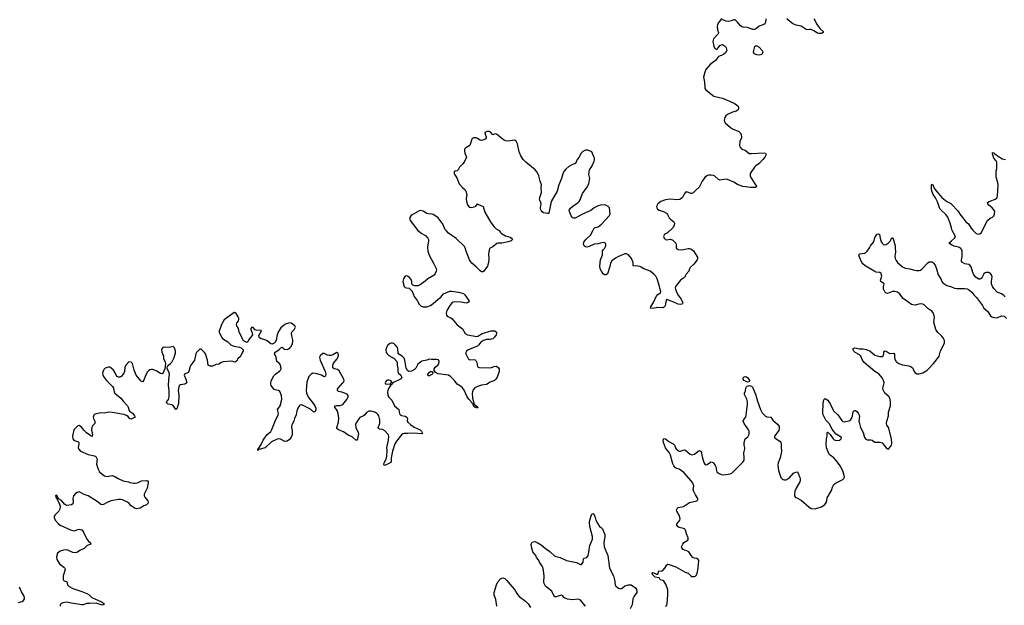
# Model space of a CAD drawing. Header units: inches. Extents: x 1474254 to 1647085, y 640389 to 772279.
# Tile 82 of 85: x 1565311 to 1580834, y 704366 to 713594. Entities that reach past the tile are written whole.
import ezdxf

# ---------------------------------------------------------------- set-up
doc = ezdxf.new("R2010")
doc.units = ezdxf.units.IN
doc.header["$MEASUREMENT"] = 0
for name, color, linetype in [('B5760', 7, 'Continuous'), ('B5770', 7, 'Continuous'), ('B5771', 7, 'Continuous'), ('B5780', 7, 'Continuous'), ('B5781', 7, 'Continuous')]:
    doc.layers.add(name, color=color, linetype=linetype)

msp = doc.modelspace()

# ---------------------------------------------------------------- linework, layer by layer
at = {"layer": 'B5760', "color": 6, "elevation": 700}
for points in [[(1570000, 708014), (1569970, 708021), (1569930, 708022), (1569907, 708010), (1569872, 707970), (1569838, 707882), (1569826, 707750), (1569832, 707710), (1569849, 707670), (1569870, 707635), (1569943, 707543), (1569963, 707510), (1569978, 707470), (1569979, 707450), (1569970, 707418), (1569950, 707409), (1569895, 707455), (1569770, 707520), (1569750, 707526), (1569730, 707520), (1569710, 707499), (1569694, 707470), (1569680, 707430), (1569670, 707370), (1569645, 707310), (1569635, 707270), (1569599, 707210), (1569597, 707177), (1569609, 707110), (1569606, 707054), (1569590, 707017), (1569562, 706978), (1569530, 706954), (1569490, 706948), (1569424, 706984), (1569390, 706990), (1569370, 706985), (1569279, 706941), (1569180, 706850), (1569080, 706820), (1569066, 706806), (1569058, 706810), (1569066, 706814), (1569068, 706830), (1569079, 706841), (1569120, 706900), (1569148, 706970), (1569209, 707050), (1569270, 707107), (1569286, 707134), (1569339, 707270), (1569385, 707370), (1569390, 707390), (1569378, 707450), (1569417, 707510), (1569443, 707610), (1569436, 707670), (1569410, 707736), (1569390, 707751), (1569341, 707761), (1569320, 707770), (1569273, 707830), (1569268, 707850), (1569268, 707872), (1569276, 707904), (1569316, 707984), (1569347, 708013), (1569407, 708053), (1569422, 708070), (1569431, 708090), (1569428, 708130), (1569410, 708169), (1569366, 708206), (1569357, 708277), (1569345, 708305), (1569327, 708330), (1569335, 708350), (1569402, 708398), (1569430, 708425), (1569450, 708436), (1569470, 708411), (1569484, 708404), (1569530, 708398), (1569550, 708406), (1569570, 708422), (1569590, 708446), (1569612, 708490), (1569619, 708530), (1569619, 708550), (1569600, 708610), (1569595, 708650), (1569603, 708670), (1569644, 708716), (1569657, 708750), (1569648, 708770), (1569590, 708814), (1569570, 708816), (1569510, 708800), (1569489, 708790), (1569430, 708737), (1569390, 708680), (1569370, 708627), (1569356, 708544), (1569344, 708516), (1569324, 708496), (1569290, 708479), (1569270, 708484), (1569210, 708536), (1569190, 708546), (1569108, 708568), (1569085, 708585), (1569083, 708617), (1569122, 708690), (1569117, 708697), (1569040, 708700), (1569025, 708705), (1568990, 708745), (1568970, 708750), (1568956, 708730), (1568955, 708710), (1568978, 708658), (1568980, 708630), (1568972, 708610), (1568925, 708555), (1568910, 708518), (1568890, 708505), (1568850, 708527), (1568831, 708550), (1568804, 708610), (1568770, 708670), (1568759, 708730), (1568735, 708770), (1568730, 708790), (1568735, 708810), (1568759, 708850), (1568765, 708870), (1568764, 708890), (1568754, 708914), (1568722, 708962), (1568710, 708976), (1568698, 708978), (1568690, 708978), (1568670, 708965), (1568533, 708867), (1568490, 708793), (1568473, 708727), (1568456, 708690), (1568457, 708670), (1568490, 708593), (1568508, 708568), (1568590, 708516), (1568639, 708470), (1568689, 708449), (1568775, 708435), (1568802, 708422), (1568824, 708404), (1568835, 708390), (1568836, 708370), (1568807, 708330), (1568791, 708289), (1568750, 708249), (1568727, 708213), (1568710, 708199), (1568650, 708213), (1568517, 708203), (1568490, 708193), (1568452, 708168), (1568410, 708161), (1568350, 708132), (1568313, 708133), (1568284, 708150), (1568270, 708230), (1568240, 708330), (1568225, 708350), (1568170, 708403), (1568150, 708404), (1568098, 708350), (1568087, 708330), (1568068, 708230), (1568008, 708150), (1567999, 708130), (1567979, 708050), (1567965, 708035), (1567910, 708010), (1567902, 707990), (1567932, 707932), (1567945, 707870), (1567912, 707850), (1567840, 707840), (1567830, 707834), (1567818, 707810), (1567809, 707750), (1567819, 707679), (1567815, 707545), (1567790, 707461), (1567770, 707449), (1567732, 707512), (1567710, 707525), (1567654, 707534), (1567641, 707541), (1567630, 707550), (1567628, 707568), (1567655, 707610), (1567668, 707650), (1567670, 707670), (1567667, 707750), (1567657, 707830), (1567661, 707919), (1567673, 708010), (1567663, 708043), (1567636, 708090), (1567634, 708110), (1567642, 708130), (1567658, 708150), (1567690, 708174), (1567710, 708200), (1567745, 708270), (1567759, 708310), (1567766, 708346), (1567765, 708370), (1567750, 708423), (1567730, 708444), (1567670, 708430), (1567588, 708432), (1567570, 708428), (1567550, 708410), (1567547, 708390), (1567550, 708359), (1567576, 708290), (1567580, 708250), (1567603, 708204), (1567610, 708170), (1567601, 708090), (1567570, 708021), (1567550, 708013), (1567530, 708021), (1567474, 708054), (1567410, 708083), (1567390, 708083), (1567365, 708075), (1567341, 708059), (1567322, 708038), (1567290, 707971), (1567270, 707912), (1567250, 707889), (1567230, 707892), (1567221, 707901), (1567147, 707990), (1567115, 708070), (1567090, 708177), (1567070, 708198), (1567030, 708203), (1566990, 708155), (1566970, 708116), (1566964, 708050), (1566950, 708014), (1566910, 707970), (1566890, 707961), (1566870, 707962), (1566850, 707972), (1566833, 707993), (1566817, 708030), (1566790, 708072), (1566750, 708107), (1566730, 708117), (1566710, 708118), (1566690, 708115), (1566658, 708102), (1566638, 708082), (1566619, 708030), (1566620, 708000), (1566630, 707970), (1566681, 707910), (1566776, 707816), (1566789, 707789), (1566799, 707730), (1566809, 707710), (1566904, 707630), (1566941, 707581), (1567010, 707510), (1567022, 707490), (1567031, 707450), (1567043, 707423), (1567090, 707392), (1567123, 707350), (1567130, 707330), (1567070, 707300), (1567050, 707304), (1567021, 707341), (1566996, 707356), (1566953, 707373), (1566770, 707406), (1566712, 707408), (1566650, 707393), (1566590, 707400), (1566501, 707379), (1566487, 707373), (1566478, 707362), (1566469, 707330), (1566472, 707310), (1566493, 707270), (1566497, 707243), (1566493, 707230), (1566454, 707190), (1566446, 707170), (1566445, 707130), (1566459, 707050), (1566454, 707030), (1566450, 707027), (1566430, 707035), (1566365, 707085), (1566324, 707124), (1566290, 707167), (1566250, 707200), (1566230, 707192), (1566162, 707130), (1566144, 707030), (1566148, 706990), (1566170, 706964), (1566228, 706948), (1566244, 706930), (1566245, 706910), (1566232, 706850), (1566237, 706830), (1566270, 706796), (1566390, 706742), (1566490, 706719), (1566510, 706710), (1566535, 706670), (1566522, 706590), (1566550, 706510), (1566571, 706470), (1566613, 706430), (1566650, 706406), (1566690, 706397), (1566771, 706411), (1566810, 706396), (1566865, 706365), (1566942, 706330), (1567026, 706310), (1567050, 706299), (1567110, 706290), (1567130, 706289), (1567170, 706298), (1567230, 706326), (1567312, 706332), (1567328, 706328), (1567337, 706310), (1567337, 706297), (1567322, 706210), (1567280, 706130), (1567273, 706110), (1567273, 706090), (1567282, 706070), (1567330, 706010), (1567338, 705990), (1567332, 705970), (1567310, 705950), (1567268, 705932), (1567236, 705910), (1567210, 705898), (1567152, 705888), (1567130, 705893), (1567070, 705932), (1567038, 705970), (1567010, 705993), (1566930, 706029), (1566910, 706034), (1566870, 706032), (1566750, 706011), (1566690, 705986), (1566630, 705952), (1566610, 705947), (1566590, 705953), (1566550, 705990), (1566391, 706091), (1566330, 706110), (1566270, 706145), (1566248, 706152), (1566216, 706144), (1566192, 706130), (1566160, 706090), (1566149, 706050), (1566154, 705990), (1566150, 705964), (1566130, 705950), (1566050, 705939), (1566018, 705958), (1565970, 706016), (1565924, 706044), (1565902, 706090), (1565890, 706102), (1565883, 706097), (1565878, 706090), (1565881, 706070), (1565901, 706041), (1565941, 705961), (1565949, 705930), (1565949, 705910), (1565940, 705870), (1565930, 705850), (1565870, 705794), (1565855, 705770), (1565854, 705750), (1565870, 705706), (1565916, 705656), (1565950, 705630), (1566110, 705553), (1566170, 705540), (1566230, 705562), (1566250, 705566), (1566290, 705556), (1566319, 705519), (1566370, 705410), (1566395, 705375), (1566427, 705350), (1566435, 705330), (1566373, 705307), (1566330, 705259), (1566270, 705234), (1566210, 705197), (1566190, 705191), (1566150, 705196), (1566070, 705236), (1566050, 705241), (1566004, 705236), (1565950, 705221), (1565909, 705190), (1565890, 705130), (1565898, 705090), (1565939, 705019), (1566009, 704969), (1566023, 704950), (1566030, 704930), (1565996, 704830), (1565999, 704770), (1566013, 704753), (1566042, 704742), (1566054, 704734), (1566067, 704687), (1566090, 704664), (1566150, 704630), (1566290, 704583), (1566370, 704550), (1566404, 704530), (1566450, 704491), (1566602, 704422), (1566647, 704390), (1566628, 704372), (1566610, 704369), (1566518, 704398), (1566414, 704394), (1566370, 704397), (1566310, 704372), (1566290, 704371), (1566130, 704398), (1566050, 704416), (1565990, 704407), (1565959, 704390), (1565947, 704370), (1565947, 704350)], [(1565290, 704409), (1565350, 704424), (1565370, 704443), (1565385, 704470), (1565387, 704490), (1565382, 704510), (1565338, 704578), (1565310, 704652)]]:
    msp.add_lwpolyline(points, dxfattribs=at)
at = {"layer": 'B5770', "color": 6, "elevation": 700}
for points in [[(1571741, 710000), (1571745, 709945), (1571765, 709885), (1571837, 709756), (1571875, 709675), (1571880, 709650), (1571876, 709630), (1571863, 709597), (1571843, 709570), (1571746, 709510), (1571706, 709474), (1571624, 709416), (1571590, 709401), (1571540, 709400), (1571510, 709410), (1571499, 709419), (1571492, 709432), (1571492, 709470), (1571481, 709501), (1571458, 709530), (1571426, 709554), (1571410, 709559), (1571386, 709550), (1571363, 709510), (1571353, 709470), (1571371, 709391), (1571390, 709375), (1571408, 709368), (1571450, 709361), (1571498, 709318), (1571528, 709230), (1571576, 709170), (1571609, 709109), (1571641, 709081), (1571670, 709068), (1571730, 709067), (1571790, 709090), (1571830, 709120), (1571908, 709192), (1571950, 709222), (1571990, 709275), (1572090, 709314), (1572123, 709317), (1572230, 709302), (1572310, 709277), (1572330, 709258), (1572392, 709170), (1572396, 709150), (1572371, 709130), (1572350, 709128), (1572270, 709142), (1572170, 709150), (1572130, 709135), (1572090, 709090), (1572047, 709010), (1572037, 708970), (1572040, 708940), (1572050, 708920), (1572110, 708897), (1572130, 708882), (1572210, 708784), (1572290, 708725), (1572336, 708650), (1572370, 708628), (1572518, 708602), (1572534, 708606), (1572601, 708650), (1572745, 708690), (1572770, 708693), (1572801, 708690), (1572826, 708670), (1572830, 708650), (1572823, 708630), (1572796, 708590), (1572770, 708567), (1572730, 708555), (1572668, 708552), (1572623, 708537), (1572574, 708506), (1572550, 708470), (1572528, 708452), (1572381, 708390), (1572355, 708370), (1572342, 708350), (1572342, 708330), (1572387, 708247), (1572410, 708236), (1572470, 708238), (1572490, 708232), (1572502, 708222), (1572519, 708190), (1572527, 708130), (1572539, 708119), (1572554, 708114), (1572710, 708109), (1572750, 708115), (1572790, 708128), (1572830, 708133), (1572857, 708110), (1572868, 708090), (1572868, 708050), (1572839, 707961), (1572820, 707930), (1572798, 707910), (1572730, 707881), (1572670, 707843), (1572590, 707833), (1572526, 707814), (1572487, 707793), (1572461, 707759), (1572450, 707732), (1572447, 707710), (1572451, 707630), (1572476, 707536), (1572534, 707490), (1572530, 707470), (1572490, 707484), (1572470, 707501), (1572458, 707538), (1572450, 707541), (1572440, 707560), (1572390, 707616), (1572366, 707650), (1572317, 707757), (1572293, 707793), (1572260, 707820), (1572206, 707850), (1572168, 707908), (1572108, 707968), (1572070, 707992), (1571910, 708016), (1571884, 708024), (1571861, 708041), (1571846, 708066), (1571847, 708090), (1571863, 708117), (1571905, 708150), (1571919, 708170), (1571922, 708210), (1571912, 708232), (1571882, 708242), (1571802, 708242), (1571770, 708247), (1571729, 708231), (1571650, 708213), (1571590, 708164), (1571555, 708105), (1571536, 708084), (1571490, 708055), (1571448, 708048), (1571424, 708064), (1571403, 708103), (1571381, 708230), (1571370, 708263), (1571342, 708290), (1571286, 708326), (1571278, 708338), (1571275, 708410), (1571265, 708430), (1571232, 708470), (1571210, 708489), (1571190, 708498), (1571170, 708498), (1571147, 708490), (1571115, 708465), (1571093, 708430), (1571085, 708390), (1571090, 708350), (1571102, 708330), (1571130, 708301), (1571213, 708253), (1571255, 708210), (1571263, 708190), (1571264, 708150), (1571275, 708095), (1571270, 708050), (1571279, 708030), (1571319, 707990), (1571338, 707950), (1571315, 707930), (1571204, 707876), (1571181, 707859), (1571181, 707850), (1571162, 707838), (1571144, 707816), (1571122, 707770), (1571109, 707730), (1571116, 707670), (1571130, 707644), (1571177, 707597), (1571220, 707510), (1571286, 707450), (1571298, 707390), (1571309, 707370), (1571330, 707357), (1571390, 707344), (1571416, 707330), (1571423, 707310), (1571420, 707270), (1571432, 707250), (1571476, 707210), (1571530, 707172), (1571622, 707130), (1571644, 707110), (1571658, 707090), (1571659, 707081), (1571654, 707070), (1571650, 707070), (1571519, 707081), (1571430, 707074), (1571370, 707075), (1571350, 707068), (1571330, 707053), (1571250, 706955), (1571226, 706910), (1571187, 706793), (1571168, 706688), (1571169, 706630), (1571163, 706617), (1571069, 706570), (1571055, 706575), (1571051, 706591), (1571055, 706610), (1571081, 706659), (1571099, 706710), (1571102, 706810), (1571099, 706850), (1571126, 706970), (1571130, 707030), (1571125, 707050), (1571070, 707114), (1571030, 707137), (1570983, 707143), (1570968, 707150), (1570964, 707170), (1570988, 707232), (1570988, 707290), (1570974, 707350), (1570961, 707370), (1570940, 707390), (1570910, 707410), (1570890, 707416), (1570850, 707426), (1570816, 707424), (1570778, 707402), (1570750, 707367), (1570730, 707353), (1570676, 707324), (1570657, 707303), (1570616, 707244), (1570607, 707213), (1570611, 707170), (1570646, 707090), (1570650, 707070), (1570630, 706970), (1570610, 706969), (1570550, 707023), (1570490, 707046), (1570417, 707097), (1570335, 707130), (1570312, 707150), (1570309, 707170), (1570339, 707250), (1570344, 707316), (1570331, 707391), (1570314, 707434), (1570281, 707490), (1570280, 707510), (1570303, 707517), (1570370, 707513), (1570403, 707530), (1570469, 707610), (1570488, 707650), (1570490, 707670), (1570472, 707692), (1570390, 707725), (1570337, 707737), (1570321, 707750), (1570323, 707770), (1570333, 707790), (1570407, 707870), (1570420, 707890), (1570425, 707910), (1570423, 707930), (1570350, 708061), (1570322, 708082), (1570270, 708094), (1570250, 708110), (1570246, 708126), (1570247, 708150), (1570259, 708181), (1570316, 708250), (1570327, 708270), (1570335, 708310), (1570330, 708338), (1570310, 708348), (1570247, 708313), (1570216, 708304), (1570190, 708302), (1570166, 708306), (1570110, 708333), (1570090, 708332), (1570059, 708310), (1570045, 708290), (1570040, 708270), (1570042, 708250), (1570047, 708230), (1570127, 708050), (1570136, 708010), (1570130, 707977), (1570110, 707967), (1570071, 707991), (1570018, 708010), (1570000, 708014)], [(1572739, 710000), (1572718, 709990), (1572711, 709969), (1572703, 709897), (1572707, 709830), (1572701, 709770), (1572692, 709730), (1572684, 709710), (1572630, 709630), (1572610, 709619), (1572590, 709622), (1572570, 709636), (1572510, 709700), (1572439, 709759), (1572421, 709781), (1572405, 709810), (1572348, 709948), (1572332, 710000)], [(1575663, 710000), (1575670, 709985), (1575690, 709972), (1575750, 709968), (1575850, 709990), (1575870, 709989), (1575890, 709981), (1575933, 709950), (1575989, 709870), (1575998, 709850), (1575998, 709830), (1575990, 709812), (1575938, 709742), (1575882, 709690), (1575871, 709670), (1575859, 709630), (1575817, 709583), (1575790, 709534), (1575729, 709491), (1575650, 709390), (1575647, 709370), (1575649, 709350), (1575670, 709290), (1575690, 709253), (1575740, 709190), (1575765, 709130), (1575759, 709121), (1575748, 709112), (1575730, 709108), (1575690, 709113), (1575625, 709145), (1575564, 709164), (1575530, 709182), (1575510, 709186), (1575501, 709170), (1575489, 709090), (1575477, 709070), (1575462, 709058), (1575448, 709052), (1575370, 709060), (1575290, 709041), (1575256, 709050), (1575259, 709070), (1575311, 709149), (1575346, 709234), (1575370, 709263), (1575412, 709290), (1575420, 709310), (1575403, 709363), (1575400, 709390), (1575362, 709510), (1575339, 709550), (1575310, 709582), (1575250, 709631), (1575210, 709649), (1575150, 709666), (1575110, 709697), (1575090, 709706), (1575027, 709713), (1574990, 709710), (1574983, 709723), (1574981, 709770), (1574956, 709830), (1574910, 709887), (1574890, 709900), (1574870, 709905), (1574850, 709902), (1574741, 709859), (1574702, 709838), (1574645, 709795), (1574624, 709756), (1574615, 709705), (1574576, 709590), (1574550, 709571), (1574530, 709573), (1574510, 709590), (1574481, 709630), (1574464, 709670), (1574457, 709710), (1574468, 709812), (1574499, 709890), (1574499, 709950), (1574509, 709970), (1574531, 709989), (1574536, 710000)], [(1575490, 704350), (1575512, 704370), (1575518, 704390), (1575530, 704530), (1575527, 704610), (1575500, 704700), (1575465, 704745), (1575450, 704756), (1575410, 704769), (1575390, 704799), (1575329, 704810), (1575289, 704850), (1575285, 704865), (1575278, 704870), (1575282, 704878), (1575290, 704882), (1575310, 704876), (1575350, 704856), (1575370, 704858), (1575388, 704910), (1575430, 704904), (1575450, 704913), (1575482, 704950), (1575515, 705005), (1575530, 705013), (1575550, 705011), (1575653, 704973), (1575802, 704890), (1575851, 704871), (1575890, 704830), (1575910, 704822), (1575950, 704821), (1575970, 704831), (1575991, 704869), (1576007, 704950), (1576013, 705030), (1576018, 705050), (1576018, 705070), (1576009, 705090), (1575986, 705106), (1575950, 705111), (1575922, 705122), (1575898, 705150), (1575858, 705210), (1575830, 705227), (1575790, 705236), (1575770, 705245), (1575748, 705270), (1575746, 705290), (1575764, 705330), (1575784, 705356), (1575845, 705390), (1575852, 705408), (1575852, 705430), (1575825, 705490), (1575810, 705549), (1575802, 705562), (1575792, 705572), (1575778, 705578), (1575710, 705593), (1575690, 705602), (1575671, 705630), (1575670, 705650), (1575709, 705691), (1575719, 705710), (1575722, 705730), (1575706, 705786), (1575670, 705850), (1575668, 705870), (1575674, 705890), (1575690, 705907), (1575776, 705924), (1575870, 705985), (1575988, 706010), (1576004, 706030), (1576004, 706050), (1575965, 706105), (1575937, 706157), (1575931, 706190), (1575938, 706250), (1575923, 706290), (1575895, 706330), (1575780, 706460), (1575710, 706511), (1575670, 706520), (1575650, 706531), (1575624, 706564), (1575610, 706596), (1575572, 706732), (1575552, 706772), (1575503, 706830), (1575492, 706850), (1575460, 706930), (1575453, 706970), (1575467, 706993), (1575490, 706990), (1575546, 706946), (1575613, 706910), (1575636, 706890), (1575649, 706850), (1575661, 706830), (1575690, 706804), (1575710, 706795), (1575730, 706794), (1575770, 706813), (1575790, 706816), (1575810, 706810), (1575883, 706750), (1575910, 706738), (1575930, 706740), (1575950, 706750), (1576010, 706795), (1576030, 706804), (1576041, 706801), (1576053, 706790), (1576068, 706708), (1576097, 706617), (1576112, 706592), (1576130, 706580), (1576150, 706583), (1576200, 706620), (1576210, 706625), (1576230, 706624), (1576250, 706610), (1576278, 706570), (1576286, 706550), (1576294, 706490), (1576301, 706470), (1576326, 706446), (1576370, 706426), (1576410, 706423), (1576510, 706438), (1576539, 706450), (1576710, 706622), (1576730, 706655), (1576735, 706690), (1576726, 706770), (1576744, 706830), (1576745, 706850), (1576733, 706890), (1576732, 706930), (1576750, 706990), (1576790, 707020), (1576810, 707065), (1576811, 707109), (1576803, 707130), (1576733, 707230), (1576717, 707270), (1576725, 707295), (1576754, 707326), (1576764, 707356), (1576767, 707410), (1576783, 707530), (1576783, 707570), (1576776, 707616), (1576739, 707690), (1576739, 707710), (1576755, 707745), (1576760, 707790), (1576770, 707810), (1576781, 707819), (1576810, 707829), (1576830, 707827), (1576850, 707818), (1576864, 707804), (1576910, 707692), (1576942, 707582), (1576990, 707450), (1577018, 707398), (1577070, 707345), (1577090, 707337), (1577153, 707333), (1577185, 707285), (1577258, 707218), (1577284, 707184), (1577287, 707150), (1577279, 707121), (1577209, 707030), (1577210, 707010), (1577221, 707001), (1577297, 706950), (1577310, 706930), (1577316, 706910), (1577315, 706870), (1577322, 706790), (1577301, 706690), (1577269, 706610), (1577265, 706570), (1577274, 706490), (1577310, 706382), (1577330, 706357), (1577347, 706347), (1577370, 706342), (1577395, 706345), (1577440, 706370), (1577510, 706449), (1577530, 706460), (1577570, 706470), (1577584, 706450), (1577588, 706430), (1577606, 706390), (1577613, 706367), (1577615, 706330), (1577608, 706310), (1577550, 706210), (1577534, 706166), (1577524, 706110), (1577528, 706090), (1577537, 706077), (1577550, 706065), (1577630, 706025), (1577750, 705918), (1577790, 705891), (1577850, 705888), (1577930, 705910), (1577950, 705919), (1578003, 705957), (1578029, 705990), (1578042, 706058), (1578107, 706173), (1578127, 706230), (1578148, 706272), (1578170, 706290), (1578290, 706346), (1578309, 706370), (1578313, 706390), (1578295, 706470), (1578250, 706556), (1578183, 706650), (1578144, 706690), (1578090, 706730), (1578071, 706750), (1578032, 706850), (1578027, 706910), (1578033, 706990), (1578043, 707030), (1578041, 707079), (1578046, 707094), (1578050, 707095), (1578090, 707056), (1578136, 706990), (1578150, 706974), (1578166, 706966), (1578190, 706961), (1578233, 706967), (1578260, 706990), (1578265, 707010), (1578181, 707061), (1578144, 707104), (1578120, 707140), (1578073, 707230), (1578022, 707282), (1577979, 707370), (1577973, 707393), (1577978, 707550), (1577990, 707603), (1578002, 707618), (1578010, 707624), (1578050, 707601), (1578095, 707530), (1578141, 707430), (1578207, 707367), (1578270, 707276), (1578290, 707262), (1578310, 707257), (1578330, 707260), (1578390, 707271), (1578410, 707281), (1578427, 707310), (1578443, 707350), (1578450, 707410), (1578456, 707424), (1578470, 707434), (1578486, 707434), (1578510, 707422), (1578530, 707395), (1578553, 707350), (1578542, 707270), (1578543, 707250), (1578568, 707168), (1578607, 707090), (1578632, 707012), (1578650, 706986), (1578670, 706972), (1578732, 706972), (1578750, 706967), (1578790, 706936), (1578870, 706935), (1578906, 706926), (1578937, 706897), (1578970, 706846), (1578990, 706831), (1579010, 706826), (1579055, 706890), (1579062, 706910), (1579053, 706990), (1579012, 707150), (1579006, 707170), (1578984, 707204), (1578978, 707230), (1578983, 707270), (1579006, 707350), (1579008, 707410), (1579042, 707510), (1579042, 707570), (1579034, 707610), (1579017, 707650), (1578950, 707709), (1578927, 707750), (1578920, 707770), (1578920, 707790), (1578937, 707850), (1578938, 707870), (1578927, 707907), (1578906, 707950), (1578855, 708015), (1578790, 708050), (1578627, 708190), (1578597, 708230), (1578570, 708294), (1578551, 708311), (1578481, 708350), (1578462, 708370), (1578451, 708390), (1578450, 708411), (1578460, 708420), (1578475, 708425), (1578549, 708409), (1578610, 708409), (1578658, 708398), (1578716, 708376), (1578793, 708310), (1578830, 708295), (1578872, 708288), (1578910, 708287), (1578924, 708296), (1578933, 708327), (1578937, 708363), (1578950, 708375), (1578970, 708369), (1579017, 708337), (1579030, 708334), (1579090, 708340), (1579105, 708325), (1579105, 708270), (1579110, 708245), (1579130, 708208), (1579139, 708199), (1579170, 708179), (1579230, 708156), (1579330, 708139), (1579366, 708126), (1579390, 708101), (1579411, 708050), (1579426, 708030), (1579455, 708015), (1579490, 708011), (1579550, 708028), (1579613, 708067), (1579645, 708095), (1579710, 708173), (1579750, 708211), (1579806, 708290), (1579830, 708374), (1579890, 708496), (1579890, 708537), (1579870, 708582), (1579845, 708610), (1579784, 708664), (1579756, 708710), (1579722, 708830), (1579732, 708908), (1579729, 708930), (1579710, 708975), (1579690, 709002), (1579630, 709043), (1579570, 709099), (1579550, 709109), (1579506, 709114), (1579430, 709096), (1579390, 709099), (1579370, 709106), (1579314, 709150), (1579240, 709200), (1579188, 709270), (1579150, 709299), (1579109, 709310), (1579070, 709312), (1578990, 709281), (1578970, 709285), (1578950, 709306), (1578930, 709350), (1578928, 709390), (1578940, 709430), (1578937, 709437), (1578890, 709464), (1578887, 709470), (1578884, 709490), (1578901, 709550), (1578900, 709570), (1578890, 709597), (1578870, 709610), (1578814, 709614), (1578790, 709624), (1578638, 709718), (1578606, 709746), (1578590, 709770), (1578549, 709850), (1578540, 709890), (1578558, 709902), (1578630, 709916), (1578650, 709926), (1578670, 709945), (1578706, 710000)], [(1579114, 710000), (1579119, 709930), (1579108, 709870), (1579115, 709830), (1579130, 709797), (1579150, 709770), (1579230, 709698), (1579270, 709680), (1579346, 709666), (1579395, 709650), (1579450, 709640), (1579490, 709641), (1579510, 709648), (1579535, 709665), (1579630, 709765), (1579650, 709776), (1579670, 709781), (1579696, 709776), (1579719, 709759), (1579745, 709725), (1579767, 709667), (1579790, 709576), (1579831, 709511), (1579850, 709470), (1579867, 709450), (1579927, 709407), (1579970, 709397), (1580000, 709384)], [(1574230, 704355), (1574147, 704450), (1574110, 704463), (1574030, 704450), (1573950, 704462), (1573910, 704477), (1573892, 704490), (1573874, 704514), (1573850, 704525), (1573830, 704523), (1573770, 704501), (1573750, 704501), (1573730, 704519), (1573698, 704590), (1573630, 704643), (1573603, 704670), (1573579, 704710), (1573574, 704730), (1573578, 704830), (1573564, 704950), (1573550, 704984), (1573507, 705047), (1573490, 705085), (1573461, 705121), (1573447, 705150), (1573420, 705180), (1573402, 705210), (1573386, 705266), (1573375, 705325), (1573378, 705342), (1573390, 705361), (1573430, 705370), (1573470, 705355), (1573530, 705320), (1573599, 705259), (1573670, 705214), (1573750, 705143), (1573830, 705119), (1573930, 705072), (1574090, 705038), (1574150, 705008), (1574170, 705011), (1574193, 705047), (1574202, 705098), (1574212, 705108), (1574250, 705122), (1574272, 705150), (1574280, 705170), (1574298, 705310), (1574341, 705410), (1574340, 705450), (1574300, 705610), (1574296, 705670), (1574301, 705710), (1574326, 705794), (1574330, 705803), (1574350, 705815), (1574370, 705791), (1574385, 705750), (1574393, 705710), (1574423, 705650), (1574450, 705610), (1574485, 705585), (1574498, 705570), (1574535, 705475), (1574536, 705450), (1574518, 705350), (1574524, 705290), (1574582, 705150), (1574612, 704952), (1574675, 704830), (1574690, 704770), (1574701, 704690), (1574710, 704670), (1574750, 704636), (1574770, 704629), (1574790, 704627), (1574810, 704634), (1574850, 704672), (1574909, 704690), (1574932, 704690), (1574950, 704687), (1574990, 704665), (1575020, 704640), (1575036, 704616), (1575042, 704590), (1575038, 704570), (1574997, 704510), (1574977, 704470), (1574965, 704375), (1574937, 704310)], [(1572834, 704350), (1572816, 704456), (1572792, 704530), (1572791, 704570), (1572827, 704690), (1572850, 704737), (1572890, 704781), (1572910, 704793), (1572930, 704797), (1572957, 704790), (1572990, 704759), (1573037, 704697), (1573110, 704617), (1573151, 704550), (1573186, 704506), (1573287, 704430), (1573328, 704390), (1573362, 704330)]]:
    msp.add_lwpolyline(points, dxfattribs=at)
for points in [[(1571750, 707981), (1571744, 707990), (1571745, 708010), (1571770, 708040), (1571790, 708051), (1571810, 708048), (1571824, 708030), (1571817, 708010), (1571790, 707990), (1571770, 707982)], [(1571130, 707916), (1571110, 707915), (1571093, 707907), (1571077, 707890), (1571071, 707870), (1571078, 707858), (1571110, 707851), (1571150, 707858), (1571169, 707870), (1571179, 707890), (1571153, 707910)], [(1576790, 707882), (1576775, 707885), (1576730, 707910), (1576718, 707930), (1576718, 707950), (1576730, 707967), (1576750, 707972), (1576770, 707968), (1576790, 707950), (1576815, 707910), (1576810, 707889)]]:
    msp.add_lwpolyline(points, close=True, dxfattribs=at)
at = {"layer": 'B5771', "color": 6, "elevation": 700}
for points in [[(1577076, 713610), (1577068, 713552), (1577056, 713530), (1577042, 713518), (1576970, 713490), (1576910, 713447), (1576890, 713439), (1576870, 713441), (1576784, 713470), (1576715, 713475), (1576700, 713480), (1576677, 713497), (1576630, 713557), (1576590, 713592), (1576570, 713592), (1576530, 713575), (1576488, 713568), (1576450, 713572), (1576406, 713586), (1576370, 713608), (1576364, 713590), (1576329, 713550), (1576310, 713513), (1576308, 713490), (1576310, 713432), (1576326, 713390), (1576325, 713370), (1576250, 713290), (1576242, 713270), (1576241, 713250), (1576255, 713175), (1576270, 713141), (1576290, 713131), (1576308, 713132), (1576318, 713150), (1576330, 713158), (1576350, 713185), (1576390, 713201), (1576423, 713183), (1576438, 713170), (1576451, 713151), (1576461, 713110), (1576436, 713070), (1576413, 713050), (1576376, 713030), (1576353, 713027), (1576330, 713015), (1576280, 712950), (1576196, 712890), (1576127, 712810), (1576110, 712769), (1576092, 712690), (1576109, 712610), (1576110, 712530), (1576115, 712510), (1576130, 712488), (1576255, 712390), (1576390, 712357), (1576577, 712277), (1576614, 712254), (1576636, 712230), (1576644, 712210), (1576645, 712190), (1576634, 712166), (1576608, 712152), (1576550, 712135), (1576470, 712102), (1576443, 712077), (1576428, 712052), (1576416, 712010), (1576421, 711990), (1576435, 711970), (1576517, 711897), (1576550, 711873), (1576650, 711830), (1576679, 711799), (1576692, 711750), (1576689, 711730), (1576666, 711674), (1576660, 711610), (1576666, 711590), (1576690, 711557), (1576710, 711546), (1576750, 711540), (1576810, 711488), (1576850, 711484), (1577050, 711498), (1577071, 711491), (1577078, 711470), (1577059, 711430), (1577029, 711390), (1576971, 711329), (1576916, 711290), (1576895, 711270), (1576827, 711170), (1576829, 711130), (1576846, 711090), (1576903, 711010), (1576925, 710970), (1576916, 710950), (1576830, 710952), (1576710, 710968), (1576630, 710995), (1576570, 711035), (1576470, 711075), (1576450, 711080), (1576350, 711064), (1576330, 711075), (1576270, 711127), (1576250, 711137), (1576214, 711146), (1576170, 711144), (1576144, 711136), (1576110, 711106), (1576073, 711050), (1576024, 710956), (1575970, 710909), (1575930, 710867), (1575910, 710856), (1575890, 710856), (1575830, 710879), (1575822, 710878), (1575810, 710874), (1575790, 710854), (1575758, 710790), (1575717, 710763), (1575670, 710757), (1575570, 710765), (1575490, 710756), (1575418, 710730), (1575370, 710690), (1575353, 710650), (1575354, 710630), (1575367, 710607), (1575390, 710590), (1575470, 710566), (1575506, 710546), (1575526, 710526), (1575550, 710470), (1575570, 710449), (1575622, 710410), (1575633, 710390), (1575629, 710350), (1575608, 710312), (1575522, 710238), (1575473, 710207), (1575464, 710190), (1575463, 710177), (1575471, 710150), (1575490, 710131), (1575510, 710125), (1575570, 710133), (1575610, 710120), (1575654, 710074), (1575660, 710050), (1575662, 710002), (1575663, 710000)], [(1577830, 713610), (1577846, 713586), (1577871, 713530), (1577899, 713490), (1577932, 713450), (1577979, 713410), (1577976, 713390), (1577950, 713378), (1577910, 713374), (1577890, 713380), (1577830, 713421), (1577790, 713437), (1577770, 713439), (1577730, 713432), (1577710, 713437), (1577630, 713491), (1577550, 713509), (1577502, 713530), (1577448, 713570), (1577406, 713610)], [(1574536, 710000), (1574550, 710030), (1574553, 710050), (1574547, 710070), (1574530, 710080), (1574510, 710082), (1574470, 710075), (1574430, 710060), (1574370, 710059), (1574290, 710022), (1574251, 710011), (1574230, 710015), (1574208, 710030), (1574198, 710050), (1574205, 710090), (1574234, 710130), (1574310, 710198), (1574350, 710277), (1574370, 710307), (1574390, 710319), (1574430, 710332), (1574481, 710370), (1574610, 710510), (1574621, 710530), (1574609, 710630), (1574589, 710650), (1574550, 710669), (1574530, 710674), (1574470, 710670), (1574430, 710660), (1574368, 710630), (1574314, 710586), (1574184, 710530), (1574070, 710468), (1574046, 710466), (1574030, 710472), (1574021, 710481), (1574005, 710505), (1573980, 710570), (1573976, 710590), (1573983, 710610), (1573996, 710624), (1574039, 710661), (1574111, 710709), (1574131, 710730), (1574146, 710754), (1574185, 710855), (1574250, 710949), (1574285, 711010), (1574299, 711090), (1574284, 711156), (1574292, 711228), (1574330, 711281), (1574370, 711366), (1574373, 711386), (1574374, 711410), (1574370, 711425), (1574333, 711510), (1574270, 711538), (1574230, 711536), (1574190, 711516), (1574156, 711484), (1574131, 711429), (1574102, 711390), (1574072, 711330), (1574027, 711313), (1573990, 711289), (1573970, 711282), (1573919, 711241), (1573890, 711202), (1573873, 711167), (1573854, 711090), (1573810, 710993), (1573782, 710890), (1573689, 710730), (1573654, 710546), (1573650, 710539), (1573630, 710539), (1573570, 710553), (1573550, 710564), (1573530, 710587), (1573521, 710610), (1573520, 710630), (1573533, 710690), (1573529, 710710), (1573511, 710750), (1573508, 710770), (1573511, 710790), (1573537, 710870), (1573533, 710947), (1573539, 710990), (1573517, 711050), (1573496, 711136), (1573471, 711190), (1573438, 711230), (1573290, 711349), (1573248, 711390), (1573210, 711449), (1573186, 711510), (1573157, 711637), (1573138, 711678), (1573110, 711693), (1573010, 711680), (1572970, 711687), (1572950, 711695), (1572917, 711717), (1572882, 711750), (1572830, 711790), (1572803, 711797), (1572770, 711779), (1572737, 711817), (1572710, 711833), (1572682, 711830), (1572645, 711815), (1572648, 711790), (1572664, 711750), (1572664, 711730), (1572650, 711710), (1572630, 711700), (1572590, 711692), (1572570, 711695), (1572530, 711722), (1572510, 711730), (1572470, 711733), (1572453, 711727), (1572437, 711710), (1572415, 711625), (1572395, 711605), (1572343, 711577), (1572325, 711555), (1572324, 711530), (1572330, 711490), (1572353, 711430), (1572317, 711350), (1572298, 711322), (1572243, 711270), (1572223, 711230), (1572210, 711215), (1572174, 711206), (1572163, 711197), (1572159, 711190), (1572162, 711170), (1572170, 711150), (1572202, 711102), (1572242, 711010), (1572292, 710950), (1572333, 710913), (1572347, 710890), (1572358, 710842), (1572351, 710770), (1572353, 710730), (1572370, 710678), (1572390, 710650), (1572410, 710639), (1572430, 710636), (1572476, 710644), (1572503, 710657), (1572530, 710690), (1572542, 710682), (1572620, 710650), (1572643, 710563), (1572740, 710400), (1572790, 710330), (1572821, 710301), (1572870, 710272), (1572884, 710244), (1572905, 710225), (1572970, 710187), (1573045, 710165), (1573065, 710150), (1573078, 710130), (1573061, 710110), (1573010, 710091), (1572910, 710070), (1572850, 710075), (1572832, 710068), (1572770, 710015), (1572739, 710000)], [(1580000, 710315), (1579980, 710390), (1579943, 710483), (1579918, 710518), (1579822, 710610), (1579810, 710631), (1579782, 710722), (1579748, 710788), (1579710, 710841), (1579690, 710892), (1579685, 710930), (1579686, 710994), (1579690, 711002), (1579710, 710988), (1579725, 710945), (1579757, 710897), (1579850, 710792), (1579927, 710727), (1579990, 710697), (1580000, 710686)], [(1572332, 710000), (1572330, 710008), (1572321, 710021), (1572190, 710145), (1572070, 710230), (1572032, 710270), (1572014, 710294), (1571995, 710350), (1571973, 710390), (1571910, 710471), (1571890, 710488), (1571830, 710524), (1571810, 710530), (1571750, 710533), (1571730, 710540), (1571670, 710579), (1571635, 710585), (1571610, 710584), (1571499, 710521), (1571478, 710502), (1571463, 710477), (1571460, 710450), (1571469, 710430), (1571590, 710270), (1571650, 710223), (1571690, 710205), (1571710, 710191), (1571748, 710150), (1571755, 710130), (1571756, 710110), (1571740, 710010), (1571741, 710000)], [(1578706, 710000), (1578725, 710030), (1578773, 710090), (1578800, 710170), (1578830, 710216), (1578850, 710222), (1578865, 710210), (1578875, 710150), (1578894, 710094), (1578910, 710070), (1578930, 710052), (1578950, 710047), (1578971, 710049), (1579005, 710070), (1579037, 710110), (1579050, 710142), (1579070, 710162), (1579086, 710126), (1579112, 710030), (1579114, 710000)], [(1580000, 710047), (1579961, 710070), (1580000, 710110), (1580000, 710110)]]:
    msp.add_lwpolyline(points, dxfattribs=at)
msp.add_lwpolyline([(1576970, 713034), (1576930, 713042), (1576890, 713058), (1576882, 713082), (1576884, 713110), (1576899, 713170), (1576910, 713183), (1576930, 713184), (1576970, 713163), (1577019, 713110), (1577028, 713090), (1577010, 713046)], close=True, dxfattribs=at)
at = {"layer": 'B5780', "color": 6, "elevation": 700}
for points in [[(1580846, 709226), (1580824, 709250), (1580790, 709276), (1580721, 709301), (1580670, 709356), (1580650, 709390), (1580634, 709434), (1580630, 709470), (1580639, 709510), (1580640, 709540), (1580630, 709574), (1580610, 709599), (1580590, 709610), (1580570, 709612), (1580550, 709612), (1580530, 709606), (1580509, 709591), (1580485, 709535), (1580470, 709515), (1580450, 709504), (1580430, 709503), (1580390, 709534), (1580354, 709574), (1580337, 709610), (1580310, 709699), (1580290, 709727), (1580274, 709734), (1580210, 709746), (1580173, 709770), (1580159, 709790), (1580158, 709810), (1580169, 709851), (1580170, 709930), (1580167, 709950), (1580150, 709988), (1580135, 710000)], [(1580000, 709384), (1580050, 709364), (1580090, 709358), (1580210, 709359), (1580250, 709352), (1580270, 709343), (1580320, 709300), (1580356, 709256), (1580397, 709217), (1580490, 709091), (1580513, 709050), (1580574, 708994), (1580616, 708930), (1580635, 708910), (1580670, 708899), (1580710, 708898), (1580730, 708901), (1580790, 708925), (1580830, 708920), (1580870, 708884)]]:
    msp.add_lwpolyline(points, dxfattribs=at)
at = {"layer": 'B5781', "color": 6, "elevation": 700}
for points in [[(1580000, 710686), (1580103, 710583), (1580146, 710510), (1580182, 710470), (1580225, 710410), (1580270, 710376), (1580309, 710309), (1580330, 710284), (1580390, 710226), (1580430, 710213), (1580450, 710218), (1580470, 710237), (1580570, 710428), (1580610, 710468), (1580650, 710480), (1580670, 710505), (1580680, 710530), (1580682, 710570), (1580670, 710600), (1580640, 710630), (1580588, 710670), (1580573, 710690), (1580569, 710711), (1580595, 710730), (1580708, 710772), (1580721, 710790), (1580728, 710812), (1580738, 710990), (1580732, 711030), (1580707, 711110), (1580703, 711190), (1580704, 711210), (1580717, 711250), (1580716, 711350), (1580705, 711370), (1580670, 711410), (1580650, 711482), (1580650, 711502), (1580670, 711498), (1580682, 711482), (1580705, 711465), (1580802, 711402), (1580852, 711392)], [(1580000, 710110), (1580051, 710150), (1580062, 710170), (1580058, 710190), (1580011, 710271), (1580000, 710315)], [(1580135, 710000), (1580130, 710004), (1580112, 710010), (1580043, 710023), (1580000, 710047)]]:
    msp.add_lwpolyline(points, dxfattribs=at)

doc.saveas('drawing.dxf')
